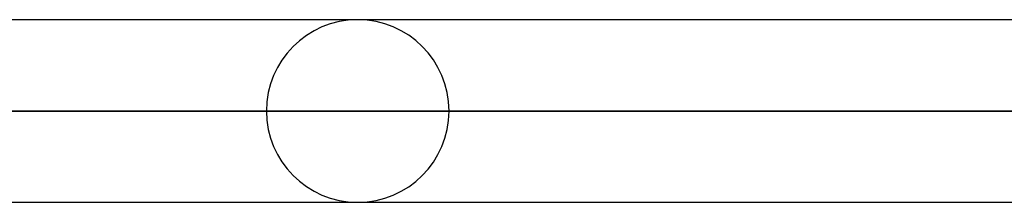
# Model space of a CAD drawing. Header units: millimetres. Extents: x -185 to 185, y -54 to 130.
# Tile 18 of 76: x -63.57 to -56.72, y 49.61 to 50.88. Entities that reach past the tile are written whole.
import ezdxf

# ---------------------------------------------------------------- set-up
doc = ezdxf.new("R2010")
doc.units = ezdxf.units.MM
doc.layers.add('MAIN-1', color=7, linetype='Continuous')
doc.layers.add('MAIN-2', color=7, linetype='Continuous')

msp = doc.modelspace()

# ---------------------------------------------------------------- linework, layer by layer
at = {"layer": 'MAIN-1'}
for p, q in [((91.5814, 50.8825), (-91.5814, 50.8825)), ((92.1236, 50.2475), (-92.1236, 50.2475)), ((-91.6029, 49.6125), (91.603, 49.6125))]:
    msp.add_line(p, q, dxfattribs=at)
for start, end in [(89.99998, 90.22458), (269.78516, 270.00002)]:
    msp.add_arc((-61.214, 50.2475), 0.635, start, end, dxfattribs=at)
at = {"layer": 'MAIN-2'}
for p, q in [((-92.1236, 50.2475), (92.1236, 50.2475)), ((91.2729, 50.2475), (-91.2729, 50.2475)), ((-91.2729, 50.2475), (91.2729, 50.2475)), ((-61.849, 50.2475), (-46.2623, 50.2475)), ((-46.2623, 50.2475), (-61.849, 50.2475)), ((-45.2675, 50.2475), (-60.579, 50.2475)), ((-60.579, 50.2475), (-45.2675, 50.2475))]:
    msp.add_line(p, q, dxfattribs=at)
for start, end in [(90.22458, 180.00002), (0, 89.99998), (180.00002, 269.78516), (270.00002, 0)]:
    msp.add_arc((-61.214, 50.2475), 0.635, start, end, dxfattribs=at)

doc.saveas('drawing.dxf')
